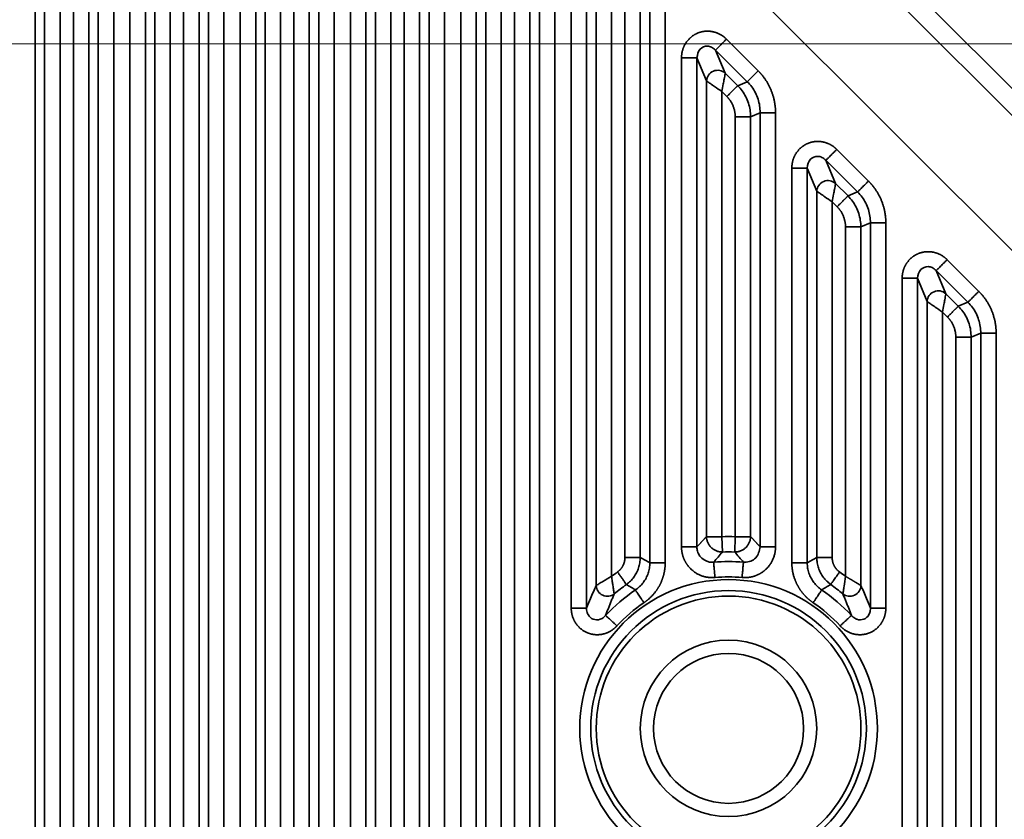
# Model space of a CAD drawing. Header units: millimetres. Extents: x 31 to 1647, y 187 to 975.
# Tile 146 of 151: x 1554 to 1598, y 669 to 705. Entities that reach past the tile are written whole.
import ezdxf

# ---------------------------------------------------------------- set-up
doc = ezdxf.new("R2010")
doc.units = ezdxf.units.MM
doc.layers.add('1', color=7, linetype='Continuous', true_color=0xffffff)
doc.styles.add('kanji2', font='simplex.shx', dxfattribs={"bigfont": 'bigfont.shx'})
doc.dimstyles.get("Standard").update_dxf_attribs({"dimtxt": 0.18, "dimasz": 0.18, "dimexe": 0.18, "dimexo": 0.0625, "dimgap": 0.09, "dimtad": 0, "dimtih": 1, "dimtoh": 1, "dimdec": 4, "dimzin": 0, "dimdsep": 46, "dimtxsty": 'Standard', "dimcen": 0.09, "dimadec": 0, "dimazin": 0, "dimtfac": 1, "dimtdec": 4, "dimtofl": 0, "dimtmove": 0, "dimatfit": 3, "dimfxl": 1, "dimtolj": 1, "dimtzin": 0, "dimarcsym": 0})

# ---------------------------------------------------------------- blocks, each defined once
blk = doc.blocks.new('_U14')
at = {"layer": '1', "color": 146, "lineweight": 13}
for p, q in [((1042.396509, 415.784238), (1042.396509, 818.404317)), ((1619.316509, 415.784238), (1619.316509, 818.404317)), ((1042.396509, 816.404317), (1045.396506, 817.208165)), ((1619.316509, 816.404317), (1616.316506, 817.208165)), ((1042.396509, 816.404317), (1619.316509, 816.404317)), ((1042.396509, 816.404317), (1045.396512, 815.600469)), ((1619.316509, 816.404317), (1616.316512, 815.600469))]:
    blk.add_line(p, q, dxfattribs=at)
at = {"layer": '1', "color": 146, "linetype": 'Continuous', "lineweight": 13, "insert": (1324.478493, 816.170809), "char_height": 3, "attachment_point": 7, "line_spacing_factor": 0.63253, "style": 'kanji2'}
blk.add_mtext('\\W0.9303;576.9', dxfattribs=at)
blk = doc.blocks.new('_Open')
at = {"color": 0, "linetype": 'ByBlock', "lineweight": -2}
for p, q in [((-1, 0.166667), (0, 0)), ((-1, -0.166667), (0, 0)), ((0, 0), (-1, 0))]:
    blk.add_line(p, q, dxfattribs=at)
blk = doc.blocks.new('_U28')
at = {"layer": '1', "color": 146, "lineweight": 13}
for p, q in [((1619.316509, 703.864238), (966.892589, 703.864238)), ((968.892589, 703.864238), (968.088741, 700.864235)), ((968.892589, 703.864238), (968.892589, 415.784238)), ((968.892589, 703.864238), (969.696437, 700.864241)), ((968.892589, 415.784238), (968.088741, 418.784235)), ((968.892589, 415.784238), (969.696437, 418.784241)), ((1619.316509, 415.784238), (966.892589, 415.784238))]:
    blk.add_line(p, q, dxfattribs=at)
at = {"layer": '1', "color": 146, "linetype": 'Continuous', "lineweight": 13, "insert": (969.420097, 553.422222), "char_height": 3, "attachment_point": 7, "rotation": 90, "line_spacing_factor": 0.63253, "style": 'kanji2'}
blk.add_mtext('\\W0.9631;288.1', dxfattribs=at)

msp = doc.modelspace()

# ---------------------------------------------------------------- linework, layer by layer
at = {"layer": '1', "color": 18, "linetype": 'Continuous', "lineweight": 35}
for p, q in [((1635.6621, 657.5302), (1561.9837, 731.2099)), ((1572.5511, 726.765), (1631.2172, 668.0988)), ((1554.4224, 725.5372), (1554.4224, 650.0613)), ((1557.2906, 650.0613), (1557.2906, 725.5372)), ((1557.9868, 725.5372), (1557.9868, 650.0613)), ((1558.7262, 650.0613), (1558.7262, 725.5372)), ((1559.4224, 725.5372), (1559.4224, 650.0613)), ((1562.2906, 650.0613), (1562.2906, 725.5372)), ((1562.9868, 725.5372), (1562.9868, 650.0613)), ((1554.8582, 650.4971), (1554.8582, 725.1014)), ((1555.5544, 725.1014), (1555.5544, 650.4971)), ((1556.1587, 650.4971), (1556.1587, 725.1014)), ((1556.8548, 725.1014), (1556.8548, 650.4971)), ((1559.8582, 650.4971), (1559.8582, 725.1014)), ((1560.5544, 725.1014), (1560.5544, 650.4971)), ((1561.1587, 650.4971), (1561.1587, 725.1014)), ((1561.8548, 725.1014), (1561.8548, 650.4971)), ((1576.0258, 724.515), (1628.9672, 671.5735)), ((1563.7262, 650.0613), (1563.7262, 723.2336)), ((1564.4224, 723.2336), (1564.4224, 650.0613)), ((1564.8582, 650.4971), (1564.8582, 722.1815)), ((1565.5544, 721.7013), (1565.5544, 650.4971)), ((1566.1587, 650.4971), (1566.1587, 720.5614)), ((1566.8548, 720.5614), (1566.8548, 650.4971)), ((1567.2906, 650.0613), (1567.2906, 720.7419)), ((1567.9868, 720.7419), (1567.9868, 650.0613)), ((1568.7262, 650.0613), (1568.7262, 718.2336)), ((1569.4224, 718.2336), (1569.4224, 650.0613)), ((1569.8582, 650.4971), (1569.8582, 717.1815)), ((1570.5544, 716.7013), (1570.5544, 650.4971)), ((1571.1587, 650.4971), (1571.1587, 715.5614)), ((1571.8548, 715.5614), (1571.8548, 650.4971)), ((1572.2906, 650.0613), (1572.2906, 715.7419)), ((1572.9868, 715.7419), (1572.9868, 650.0613)), ((1573.7262, 650.0613), (1573.7262, 713.2336)), ((1574.4224, 713.2336), (1574.4224, 650.0613)), ((1574.8582, 650.4971), (1574.8582, 712.1815)), ((1575.5544, 711.7013), (1575.5544, 650.4971)), ((1576.1587, 650.4971), (1576.1587, 710.5614)), ((1576.8548, 710.5614), (1576.8548, 650.4971)), ((1577.2906, 650.0613), (1577.2906, 710.7419)), ((1577.9868, 710.7419), (1577.9868, 650.0613)), ((1578.7262, 678.2802), (1578.7262, 708.2336)), ((1579.4224, 708.2336), (1579.4224, 678.2802)), ((1579.8582, 679.3027), (1579.8582, 707.1815)), ((1580.5544, 706.7013), (1580.5544, 679.7191)), ((1582.2906, 680.3339), (1582.2906, 705.7419)), ((1582.9868, 705.7419), (1582.9868, 680.3383)), ((1581.1587, 680.5668), (1581.1587, 705.5614)), ((1581.8548, 705.5614), (1581.8548, 680.5668)), ((1585.7635, 704.0775), (1587.2003, 702.6407)), ((1585.2713, 703.5852), (1585.7071, 702.5331)), ((1586.708, 702.1484), (1585.2713, 703.5852)), ((1583.7262, 681.0533), (1583.7262, 703.2336)), ((1584.8582, 702.1815), (1584.4224, 703.2336)), ((1584.4224, 703.2336), (1584.4224, 681.0533)), ((1585.7071, 702.5331), (1586.2723, 701.9679)), ((1584.8582, 681.5168), (1584.8582, 702.1815)), ((1586.2723, 701.9679), (1586.708, 702.1484)), ((1585.78, 701.4756), (1585.5544, 701.7013)), ((1585.5544, 701.7013), (1585.5544, 681.5168)), ((1587.2906, 700.7419), (1586.8548, 700.5614)), ((1587.2906, 681.0533), (1587.2906, 700.7419)), ((1587.9868, 700.7419), (1587.9868, 681.0533)), ((1586.1587, 681.5168), (1586.1587, 700.5614)), ((1586.8548, 700.5614), (1586.8548, 681.5168)), ((1590.7635, 699.0775), (1592.2003, 697.6407)), ((1590.2713, 698.5852), (1590.7071, 697.5331)), ((1591.708, 697.1484), (1590.2713, 698.5852)), ((1588.7262, 680.3383), (1588.7262, 698.2336)), ((1589.8582, 697.1815), (1589.4224, 698.2336)), ((1589.4224, 698.2336), (1589.4224, 680.3383)), ((1589.8582, 680.5625), (1589.8582, 697.1815)), ((1590.7071, 697.5331), (1591.2723, 696.9679)), ((1591.2723, 696.9679), (1591.708, 697.1484)), ((1590.78, 696.4756), (1590.5544, 696.7013)), ((1590.5544, 696.7013), (1590.5544, 680.5668)), ((1591.1587, 679.7191), (1591.1587, 695.5614)), ((1592.2906, 695.7419), (1591.8548, 695.5614)), ((1591.8548, 695.5614), (1591.8548, 679.3027)), ((1592.2906, 678.2802), (1592.2906, 695.7419)), ((1592.9868, 695.7419), (1592.9868, 678.2802)), ((1595.7635, 694.0775), (1597.2003, 692.6407)), ((1595.2713, 693.5852), (1595.7071, 692.5331)), ((1596.708, 692.1484), (1595.2713, 693.5852)), ((1593.7262, 650.0613), (1593.7262, 693.2336)), ((1594.8582, 692.1815), (1594.4224, 693.2336)), ((1594.4224, 693.2336), (1594.4224, 650.0613)), ((1595.7071, 692.5331), (1596.2723, 691.9679)), ((1594.8582, 650.4971), (1594.8582, 692.1815)), ((1596.2723, 691.9679), (1596.708, 692.1484)), ((1595.78, 691.4756), (1595.5544, 691.7013)), ((1595.5544, 691.7013), (1595.5544, 650.4971)), ((1596.1587, 650.4971), (1596.1587, 690.5614)), ((1597.2906, 690.7419), (1596.8548, 690.5614)), ((1596.8548, 690.5614), (1596.8548, 650.4971)), ((1597.2906, 650.0613), (1597.2906, 690.7419)), ((1597.9868, 690.7419), (1597.9868, 650.0613)), ((1585.5544, 681.5168), (1584.8582, 681.5168)), ((1585.5544, 681.5168), (1585.5785, 680.8211)), ((1586.1587, 681.5168), (1586.1345, 680.8211)), ((1586.8548, 681.5168), (1586.1587, 681.5168))]:
    msp.add_line(p, q, dxfattribs=at)
for radius in [6.746, 6.2472, 6, 4, 3.4]:
    msp.add_circle((1585.8565, 672.8242), radius, dxfattribs=at)
for radius, start, end in [(8.6978, 88.0092, 91.9908), (8.0017, 88.00921, 91.9908), (7.5659, 84.87561, 95.1244), (8.6978, 125.35617, 127.56015), (8.6978, 52.43985, 54.64383), (8.0017, 125.32594, 130.33563), (6.8697, 84.87561, 95.12439), (8.0017, 49.66436, 54.64383), (7.5659, 123.94419, 137.4168), (7.5659, 42.5832, 56.08784), (6.8697, 123.94419, 137.4168), (6.8697, 42.5832, 56.05581)]:
    msp.add_arc((1585.8565, 672.8242), radius, start, end, dxfattribs=at)
for centre, major_axis, ratio, start_param, end_param in [((1585.3555, 702.1815), (0.4619, 0.1913), 0.964291, 0.4057201, 2.7358725), ((1590.3555, 697.1815), (0.4619, 0.1913), 0.964291, 0.4057201, 2.7358725), ((1595.3555, 692.1815), (0.4619, 0.1913), 0.964291, 0.4057201, 2.7358725), ((1580.3555, 679.3027), (-0.4538, 0.21), 0.970081, 0.4450942, 2.6964985), ((1591.3576, 679.3027), (-0.4538, -0.21), 0.970081, 0.4450942, 2.6964985)]:
    msp.add_ellipse(centre, major_axis=major_axis, ratio=ratio, start_param=start_param, end_param=end_param, dxfattribs=at)
for points, degree in [([(1583.7262, 703.2336), (1583.7262, 703.4148), (1583.8276, 703.7597), (1584.0222, 704.0578), (1584.2935, 704.2838), (1584.6187, 704.4187), (1584.9703, 704.451), (1585.3188, 704.3781), (1585.635, 704.206), (1585.7635, 704.0775)], 2), ([(1587.2003, 702.6407), (1587.3872, 702.4538), (1587.6811, 702.0143), (1587.8835, 701.5258), (1587.9868, 701.0069), (1587.9868, 700.7419)], 2), ([(1586.1587, 700.5614), (1586.1587, 700.8184), (1585.9621, 701.2935), (1585.78, 701.4756)], 2), ([(1588.7262, 698.2336), (1588.7262, 698.4148), (1588.8276, 698.7597), (1589.0222, 699.0578), (1589.2935, 699.2838), (1589.6187, 699.4187), (1589.9703, 699.451), (1590.3188, 699.3781), (1590.635, 699.206), (1590.7635, 699.0775)], 2), ([(1592.2003, 697.6407), (1592.3872, 697.4538), (1592.6811, 697.0143), (1592.8835, 696.5258), (1592.9868, 696.0069), (1592.9868, 695.7419)], 2), ([(1591.1587, 695.5614), (1591.1587, 695.8184), (1590.9621, 696.2935), (1590.78, 696.4756)], 2), ([(1593.7262, 693.2336), (1593.7262, 693.4148), (1593.8276, 693.7597), (1594.0222, 694.0578), (1594.2935, 694.2838), (1594.6187, 694.4187), (1594.9703, 694.451), (1595.3188, 694.3781), (1595.635, 694.206), (1595.7635, 694.0775)], 2), ([(1597.2003, 692.6407), (1597.3872, 692.4538), (1597.6811, 692.0143), (1597.8835, 691.5258), (1597.9868, 691.0069), (1597.9868, 690.7419)], 2), ([(1596.1587, 690.5614), (1596.1587, 690.8184), (1595.9621, 691.2935), (1595.78, 691.4756)], 2), ([(1584.4224, 681.0533), (1584.6343, 681.285), (1584.8582, 681.5168)], 2), ([(1586.8548, 681.5168), (1587.0787, 681.285), (1587.2906, 681.0533)], 2), ([(1585.5785, 680.8211), (1585.4459, 680.6674), (1585.3133, 680.5136), (1585.1807, 680.3599)], 3), ([(1586.5323, 680.3599), (1586.3997, 680.5136), (1586.2671, 680.6674), (1586.1345, 680.8211)], 3), ([(1580.7984, 677.4727), (1580.6753, 677.3387), (1580.364, 677.1511), (1580.0113, 677.0624), (1579.6484, 677.084), (1579.3097, 677.216), (1579.0279, 677.4459), (1578.8285, 677.7497), (1578.7262, 678.098), (1578.7262, 678.2802)], 2), ([(1592.9868, 678.2802), (1592.9868, 678.0983), (1592.8845, 677.7496), (1592.6849, 677.4456), (1592.403, 677.2159), (1592.0643, 677.0839), (1591.7013, 677.0624), (1591.3489, 677.1512), (1591.038, 677.3385), (1590.9147, 677.4727)], 2)]:
    msp.add_open_spline(points, degree=degree, dxfattribs=at)
for points, degree, knots in [([(1585.7635, 704.0775), (1585.7333, 704.0472), (1585.7031, 704.017), (1585.6436, 703.9575), (1585.6144, 703.9283), (1585.5579, 703.8718), (1585.5307, 703.8446), (1585.4791, 703.7931), (1585.4548, 703.7687), (1585.4099, 703.7238), (1585.3892, 703.7032), (1585.3524, 703.6664), (1585.3362, 703.6502), (1585.3088, 703.6227), (1585.2975, 703.6115), (1585.2804, 703.5943), (1585.2744, 703.5884), (1585.2713, 703.5852)], 3, [0, 0, 0, 0, 0.125, 0.125, 0.25, 0.25, 0.375, 0.375, 0.5, 0.5, 0.625, 0.625, 0.75, 0.75, 0.875, 0.875, 1, 1, 1, 1]), ([(1585.2713, 703.5852), (1585.2128, 703.6352), (1585.107, 703.7258), (1584.8504, 703.7899), (1584.4933, 703.65), (1584.4475, 703.3809), (1584.4224, 703.2336)], 3, [0, 0, 0, 0, 0.194505, 0.3521187, 0.6453377, 1, 1, 1, 1]), ([(1583.7262, 703.2336), (1583.7691, 703.233), (1583.8121, 703.2327), (1583.8965, 703.2322), (1583.938, 703.232), (1584.0183, 703.232), (1584.057, 703.2321), (1584.1303, 703.2324), (1584.1649, 703.2326), (1584.2288, 703.2331), (1584.258, 703.2334), (1584.3103, 703.2339), (1584.3333, 703.2341), (1584.3722, 703.2343), (1584.3882, 703.2344), (1584.4124, 703.2343), (1584.4207, 703.2341), (1584.4251, 703.2337)], 3, [0, 0, 0, 0, 0.125, 0.125, 0.25, 0.25, 0.375, 0.375, 0.5, 0.5, 0.625, 0.625, 0.75, 0.75, 0.875, 0.875, 1, 1, 1, 1]), ([(1585.7071, 702.5331), (1585.7051, 702.5216), (1585.7009, 702.4976), (1585.6834, 702.4014), (1585.6551, 702.2529), (1585.6147, 702.0172), (1585.5767, 701.8184), (1585.5544, 701.7013)], 3, [0, 0, 0, 0, 0.1447834, 0.3009758, 0.4713841, 0.688805, 1, 1, 1, 1]), ([(1587.2003, 702.6407), (1587.1701, 702.6105), (1587.1398, 702.5802), (1587.0803, 702.5208), (1587.0511, 702.4916), (1586.9946, 702.4352), (1586.9674, 702.408), (1586.9158, 702.3565), (1586.8915, 702.3322), (1586.8465, 702.2872), (1586.8259, 702.2666), (1586.7891, 702.2298), (1586.773, 702.2136), (1586.7455, 702.1862), (1586.7343, 702.1749), (1586.7172, 702.1577), (1586.7113, 702.1518), (1586.7082, 702.1486)], 3, [0, 0, 0, 0, 0.125, 0.125, 0.25, 0.25, 0.375, 0.375, 0.5, 0.5, 0.625, 0.625, 0.75, 0.75, 0.875, 0.875, 1, 1, 1, 1]), ([(1585.5544, 701.7013), (1585.4411, 701.7779), (1585.2493, 701.9077), (1585.034, 702.061), (1584.9016, 702.1509), (1584.8722, 702.1716), (1584.8582, 702.1815)], 3, [0, 0, 0, 0, 0.3564167, 0.6034055, 0.8113943, 1, 1, 1, 1]), ([(1587.2906, 700.7419), (1587.286, 700.8462), (1587.2769, 701.0545), (1587.2013, 701.3595), (1587.0816, 701.6485), (1586.9194, 701.9176), (1586.7785, 702.0715), (1586.708, 702.1484)], 3, [0, 0, 0, 0, 0.2000797, 0.4000102, 0.5999008, 0.799861, 1, 1, 1, 1]), ([(1586.2724, 701.968), (1586.2705, 701.9661), (1586.2667, 701.9623), (1586.2562, 701.9518), (1586.2425, 701.9382), (1586.2257, 701.9213), (1586.2059, 701.9016), (1586.1836, 701.8792), (1586.1589, 701.8545), (1586.1322, 701.8278), (1586.1037, 701.7994), (1586.0738, 701.7695), (1586.0428, 701.7384), (1586.0108, 701.7064), (1585.9781, 701.6737), (1585.945, 701.6406), (1585.9117, 701.6073), (1585.8783, 701.574), (1585.8452, 701.5409), (1585.8125, 701.5081), (1585.7907, 701.4864), (1585.78, 701.4756)], 3, [0, 0, 0, 0, 0.0608315, 0.1207521, 0.1797616, 0.2378602, 0.2950476, 0.3513241, 0.4066894, 0.4611436, 0.5146867, 0.5673186, 0.6190394, 0.6698489, 0.7197472, 0.7687343, 0.81681, 0.8639745, 0.9102277, 0.9555695, 1, 1, 1, 1]), ([(1586.2723, 701.9679), (1586.3424, 701.8908), (1586.4828, 701.7367), (1586.6445, 701.4674), (1586.7642, 701.1785), (1586.8402, 700.8737), (1586.8499, 700.6655), (1586.8548, 700.5614)], 3, [0, 0, 0, 0, 0.2000556, 0.4000581, 0.6000327, 0.8000049, 1, 1, 1, 1]), ([(1587.2909, 700.7419), (1587.2953, 700.7419), (1587.3037, 700.7418), (1587.328, 700.7418), (1587.3438, 700.7418), (1587.3826, 700.7417), (1587.4055, 700.7417), (1587.4576, 700.7417), (1587.4867, 700.7417), (1587.5503, 700.7417), (1587.5847, 700.7418), (1587.6576, 700.7418), (1587.6961, 700.7418), (1587.7759, 700.7418), (1587.8172, 700.7419), (1587.9013, 700.7419), (1587.944, 700.7419), (1587.9868, 700.7419)], 3, [0, 0, 0, 0, 0.125, 0.125, 0.25, 0.25, 0.375, 0.375, 0.5, 0.5, 0.625, 0.625, 0.75, 0.75, 0.875, 0.875, 1, 1, 1, 1]), ([(1586.8548, 700.5614), (1586.8504, 700.5614), (1586.842, 700.5614), (1586.8177, 700.5614), (1586.8018, 700.5614), (1586.763, 700.5614), (1586.74, 700.5614), (1586.688, 700.5614), (1586.6588, 700.5614), (1586.5953, 700.5614), (1586.5609, 700.5614), (1586.488, 700.5614), (1586.4494, 700.5614), (1586.3696, 700.5614), (1586.3283, 700.5614), (1586.2442, 700.5614), (1586.2014, 700.5614), (1586.1587, 700.5614)], 3, [0, 0, 0, 0, 0.125, 0.125, 0.25, 0.25, 0.375, 0.375, 0.5, 0.5, 0.625, 0.625, 0.75, 0.75, 0.875, 0.875, 1, 1, 1, 1]), ([(1590.7635, 699.0775), (1590.7333, 699.0472), (1590.7031, 699.017), (1590.6436, 698.9575), (1590.6144, 698.9283), (1590.5579, 698.8718), (1590.5307, 698.8446), (1590.4791, 698.7931), (1590.4548, 698.7687), (1590.4099, 698.7238), (1590.3892, 698.7032), (1590.3524, 698.6664), (1590.3362, 698.6502), (1590.3088, 698.6227), (1590.2975, 698.6115), (1590.2804, 698.5943), (1590.2744, 698.5884), (1590.2713, 698.5852)], 3, [0, 0, 0, 0, 0.125, 0.125, 0.25, 0.25, 0.375, 0.375, 0.5, 0.5, 0.625, 0.625, 0.75, 0.75, 0.875, 0.875, 1, 1, 1, 1]), ([(1590.2713, 698.5852), (1590.2128, 698.6352), (1590.107, 698.7258), (1589.8504, 698.7899), (1589.4933, 698.65), (1589.4475, 698.3809), (1589.4224, 698.2336)], 3, [0, 0, 0, 0, 0.194505, 0.3521187, 0.6453377, 1, 1, 1, 1]), ([(1588.7262, 698.2336), (1588.7691, 698.233), (1588.8121, 698.2327), (1588.8965, 698.2322), (1588.938, 698.232), (1589.0183, 698.232), (1589.057, 698.2321), (1589.1303, 698.2324), (1589.1649, 698.2326), (1589.2288, 698.2331), (1589.258, 698.2334), (1589.3103, 698.2339), (1589.3333, 698.2341), (1589.3722, 698.2343), (1589.3882, 698.2344), (1589.4124, 698.2343), (1589.4207, 698.2341), (1589.4251, 698.2337)], 3, [0, 0, 0, 0, 0.125, 0.125, 0.25, 0.25, 0.375, 0.375, 0.5, 0.5, 0.625, 0.625, 0.75, 0.75, 0.875, 0.875, 1, 1, 1, 1]), ([(1592.2003, 697.6407), (1592.1701, 697.6105), (1592.1398, 697.5802), (1592.0803, 697.5208), (1592.0511, 697.4916), (1591.9946, 697.4352), (1591.9674, 697.408), (1591.9158, 697.3565), (1591.8915, 697.3322), (1591.8465, 697.2872), (1591.8259, 697.2666), (1591.7891, 697.2298), (1591.773, 697.2136), (1591.7455, 697.1862), (1591.7343, 697.1749), (1591.7172, 697.1577), (1591.7113, 697.1518), (1591.7082, 697.1486)], 3, [0, 0, 0, 0, 0.125, 0.125, 0.25, 0.25, 0.375, 0.375, 0.5, 0.5, 0.625, 0.625, 0.75, 0.75, 0.875, 0.875, 1, 1, 1, 1]), ([(1590.5544, 696.7013), (1590.4411, 696.7779), (1590.2493, 696.9077), (1590.034, 697.061), (1589.9016, 697.1509), (1589.8722, 697.1716), (1589.8582, 697.1815)], 3, [0, 0, 0, 0, 0.3564167, 0.6034055, 0.8113943, 1, 1, 1, 1]), ([(1590.7071, 697.5331), (1590.7051, 697.5216), (1590.7009, 697.4976), (1590.6834, 697.4014), (1590.6551, 697.2529), (1590.6147, 697.0172), (1590.5767, 696.8184), (1590.5544, 696.7013)], 3, [0, 0, 0, 0, 0.1447834, 0.3009758, 0.4713841, 0.688805, 1, 1, 1, 1]), ([(1592.2906, 695.7419), (1592.286, 695.8462), (1592.2769, 696.0545), (1592.2013, 696.3595), (1592.0816, 696.6485), (1591.9194, 696.9176), (1591.7785, 697.0715), (1591.708, 697.1484)], 3, [0, 0, 0, 0, 0.2000797, 0.4000102, 0.5999008, 0.799861, 1, 1, 1, 1]), ([(1591.2724, 696.968), (1591.2705, 696.9661), (1591.2667, 696.9623), (1591.2562, 696.9518), (1591.2425, 696.9382), (1591.2257, 696.9213), (1591.2059, 696.9016), (1591.1836, 696.8792), (1591.1589, 696.8545), (1591.1322, 696.8278), (1591.1037, 696.7994), (1591.0738, 696.7695), (1591.0428, 696.7384), (1591.0108, 696.7064), (1590.9781, 696.6737), (1590.945, 696.6406), (1590.9117, 696.6073), (1590.8783, 696.574), (1590.8452, 696.5409), (1590.8125, 696.5081), (1590.7907, 696.4864), (1590.78, 696.4756)], 3, [0, 0, 0, 0, 0.0608315, 0.1207521, 0.1797616, 0.2378602, 0.2950476, 0.3513241, 0.4066894, 0.4611436, 0.5146867, 0.5673186, 0.6190394, 0.6698489, 0.7197472, 0.7687343, 0.81681, 0.8639745, 0.9102277, 0.9555695, 1, 1, 1, 1]), ([(1591.2723, 696.9679), (1591.3424, 696.8908), (1591.4828, 696.7367), (1591.6445, 696.4674), (1591.7642, 696.1785), (1591.8402, 695.8737), (1591.8499, 695.6655), (1591.8548, 695.5614)], 3, [0, 0, 0, 0, 0.2000556, 0.4000581, 0.6000327, 0.8000049, 1, 1, 1, 1]), ([(1591.8548, 695.5614), (1591.8504, 695.5614), (1591.842, 695.5614), (1591.8177, 695.5614), (1591.8018, 695.5614), (1591.763, 695.5614), (1591.74, 695.5614), (1591.688, 695.5614), (1591.6588, 695.5614), (1591.5953, 695.5614), (1591.5609, 695.5614), (1591.488, 695.5614), (1591.4494, 695.5614), (1591.3696, 695.5614), (1591.3283, 695.5614), (1591.2442, 695.5614), (1591.2014, 695.5614), (1591.1587, 695.5614)], 3, [0, 0, 0, 0, 0.125, 0.125, 0.25, 0.25, 0.375, 0.375, 0.5, 0.5, 0.625, 0.625, 0.75, 0.75, 0.875, 0.875, 1, 1, 1, 1]), ([(1592.2909, 695.7419), (1592.2953, 695.7419), (1592.3037, 695.7418), (1592.328, 695.7418), (1592.3438, 695.7418), (1592.3826, 695.7417), (1592.4055, 695.7417), (1592.4576, 695.7417), (1592.4867, 695.7417), (1592.5503, 695.7417), (1592.5847, 695.7418), (1592.6576, 695.7418), (1592.6961, 695.7418), (1592.7759, 695.7418), (1592.8172, 695.7419), (1592.9013, 695.7419), (1592.944, 695.7419), (1592.9868, 695.7419)], 3, [0, 0, 0, 0, 0.125, 0.125, 0.25, 0.25, 0.375, 0.375, 0.5, 0.5, 0.625, 0.625, 0.75, 0.75, 0.875, 0.875, 1, 1, 1, 1]), ([(1595.2692, 693.5834), (1595.2721, 693.5867), (1595.2778, 693.5927), (1595.2949, 693.61), (1595.3062, 693.6212), (1595.3339, 693.6485), (1595.3503, 693.6646), (1595.3876, 693.7013), (1595.4085, 693.7218), (1595.454, 693.7666), (1595.4786, 693.7909), (1595.5307, 693.8425), (1595.5581, 693.8698), (1595.6148, 693.9266), (1595.6441, 693.956), (1595.7035, 694.0161), (1595.7336, 694.0467), (1595.7635, 694.0775)], 3, [0, 0, 0, 0, 0.125, 0.125, 0.25, 0.25, 0.375, 0.375, 0.5, 0.5, 0.625, 0.625, 0.75, 0.75, 0.875, 0.875, 1, 1, 1, 1]), ([(1595.2713, 693.5852), (1595.2128, 693.6352), (1595.107, 693.7258), (1594.8504, 693.7899), (1594.4933, 693.65), (1594.4475, 693.3809), (1594.4224, 693.2336)], 3, [0, 0, 0, 0, 0.194505, 0.3521187, 0.6453377, 1, 1, 1, 1]), ([(1594.4224, 693.2336), (1594.4179, 693.2336), (1594.4095, 693.2336), (1594.3853, 693.2336), (1594.3693, 693.2336), (1594.3305, 693.2336), (1594.3076, 693.2336), (1594.2555, 693.2336), (1594.2264, 693.2336), (1594.1628, 693.2336), (1594.1284, 693.2336), (1594.0555, 693.2336), (1594.017, 693.2336), (1593.9372, 693.2336), (1593.8958, 693.2336), (1593.8117, 693.2336), (1593.769, 693.2336), (1593.7262, 693.2336)], 3, [0, 0, 0, 0, 0.125, 0.125, 0.25, 0.25, 0.375, 0.375, 0.5, 0.5, 0.625, 0.625, 0.75, 0.75, 0.875, 0.875, 1, 1, 1, 1]), ([(1595.7071, 692.5331), (1595.7051, 692.5216), (1595.7009, 692.4976), (1595.6834, 692.4014), (1595.6551, 692.2529), (1595.6147, 692.0172), (1595.5767, 691.8184), (1595.5544, 691.7013)], 3, [0, 0, 0, 0, 0.1447834, 0.3009758, 0.4713841, 0.688805, 1, 1, 1, 1]), ([(1596.708, 692.1484), (1596.7112, 692.1516), (1596.7171, 692.1575), (1596.7343, 692.1747), (1596.7456, 692.1859), (1596.773, 692.2134), (1596.7892, 692.2296), (1596.826, 692.2664), (1596.8466, 692.287), (1596.8916, 692.3319), (1596.9159, 692.3563), (1596.9675, 692.4078), (1596.9947, 692.4351), (1597.0512, 692.4915), (1597.0804, 692.5207), (1597.1398, 692.5802), (1597.1701, 692.6104), (1597.2003, 692.6407)], 3, [0, 0, 0, 0, 0.125, 0.125, 0.25, 0.25, 0.375, 0.375, 0.5, 0.5, 0.625, 0.625, 0.75, 0.75, 0.875, 0.875, 1, 1, 1, 1]), ([(1595.5544, 691.7013), (1595.4411, 691.7779), (1595.2493, 691.9077), (1595.034, 692.061), (1594.9016, 692.1509), (1594.8722, 692.1716), (1594.8582, 692.1815)], 3, [0, 0, 0, 0, 0.3564167, 0.6034055, 0.8113943, 1, 1, 1, 1]), ([(1596.2724, 691.968), (1596.2705, 691.9661), (1596.2667, 691.9623), (1596.2562, 691.9518), (1596.2425, 691.9382), (1596.2257, 691.9213), (1596.2059, 691.9016), (1596.1836, 691.8792), (1596.1589, 691.8545), (1596.1322, 691.8278), (1596.1037, 691.7994), (1596.0738, 691.7695), (1596.0428, 691.7384), (1596.0108, 691.7064), (1595.9781, 691.6737), (1595.945, 691.6406), (1595.9117, 691.6073), (1595.8783, 691.574), (1595.8452, 691.5409), (1595.8125, 691.5081), (1595.7907, 691.4864), (1595.78, 691.4756)], 3, [0, 0, 0, 0, 0.0608315, 0.1207521, 0.1797616, 0.2378602, 0.2950476, 0.3513241, 0.4066894, 0.4611436, 0.5146867, 0.5673186, 0.6190394, 0.6698489, 0.7197472, 0.7687343, 0.81681, 0.8639745, 0.9102277, 0.9555695, 1, 1, 1, 1]), ([(1596.2723, 691.9679), (1596.3424, 691.8908), (1596.4828, 691.7367), (1596.6445, 691.4674), (1596.7642, 691.1785), (1596.8402, 690.8737), (1596.8499, 690.6655), (1596.8548, 690.5614)], 3, [0, 0, 0, 0, 0.2000556, 0.4000581, 0.6000327, 0.8000049, 1, 1, 1, 1]), ([(1597.2906, 690.7419), (1597.286, 690.8462), (1597.2769, 691.0545), (1597.2013, 691.3595), (1597.0816, 691.6485), (1596.9194, 691.9176), (1596.7785, 692.0715), (1596.708, 692.1484)], 3, [0, 0, 0, 0, 0.2000797, 0.4000102, 0.5999008, 0.799861, 1, 1, 1, 1]), ([(1596.8548, 690.5614), (1596.8504, 690.5614), (1596.842, 690.5614), (1596.8177, 690.5614), (1596.8018, 690.5614), (1596.763, 690.5614), (1596.74, 690.5614), (1596.688, 690.5614), (1596.6588, 690.5614), (1596.5953, 690.5614), (1596.5609, 690.5614), (1596.488, 690.5614), (1596.4494, 690.5614), (1596.3696, 690.5614), (1596.3283, 690.5614), (1596.2442, 690.5614), (1596.2014, 690.5614), (1596.1587, 690.5614)], 3, [0, 0, 0, 0, 0.125, 0.125, 0.25, 0.25, 0.375, 0.375, 0.5, 0.5, 0.625, 0.625, 0.75, 0.75, 0.875, 0.875, 1, 1, 1, 1]), ([(1597.9868, 690.7419), (1597.944, 690.7419), (1597.9013, 690.7419), (1597.8172, 690.7419), (1597.7759, 690.7419), (1597.696, 690.7419), (1597.6575, 690.7419), (1597.5846, 690.7419), (1597.5502, 690.7419), (1597.4866, 690.7419), (1597.4575, 690.7419), (1597.4054, 690.7419), (1597.3825, 690.7419), (1597.3437, 690.7419), (1597.3278, 690.7419), (1597.3035, 690.7419), (1597.2951, 690.7419), (1597.2906, 690.7419)], 3, [0, 0, 0, 0, 0.125, 0.125, 0.25, 0.25, 0.375, 0.375, 0.5, 0.5, 0.625, 0.625, 0.75, 0.75, 0.875, 0.875, 1, 1, 1, 1]), ([(1585.5785, 680.8232), (1585.5323, 680.8221), (1585.4861, 680.8256), (1585.395, 680.8418), (1585.3502, 680.8543), (1585.2639, 680.8881), (1585.2224, 680.9093), (1585.1443, 680.9593), (1585.1077, 680.9882), (1585.0408, 681.0526), (1585.0106, 681.0881), (1584.9576, 681.1643), (1584.9349, 681.2049), (1584.8979, 681.2899), (1584.8836, 681.3342), (1584.8641, 681.4246), (1584.8588, 681.4707), (1584.8582, 681.5168)], 3, [0, 0, 0, 0, 0.125, 0.125, 0.25, 0.25, 0.375, 0.375, 0.5, 0.5, 0.625, 0.625, 0.75, 0.75, 0.875, 0.875, 1, 1, 1, 1]), ([(1586.8549, 681.5168), (1586.8542, 681.4707), (1586.8489, 681.4246), (1586.8294, 681.3342), (1586.8151, 681.2899), (1586.7781, 681.2049), (1586.7554, 681.1643), (1586.7024, 681.0881), (1586.6722, 681.0526), (1586.6053, 680.9882), (1586.5687, 680.9593), (1586.4906, 680.9093), (1586.4491, 680.8881), (1586.3628, 680.8543), (1586.318, 680.8418), (1586.227, 680.8256), (1586.1807, 680.8221), (1586.1346, 680.8232)], 3, [0, 0, 0, 0, 0.125, 0.125, 0.25, 0.25, 0.375, 0.375, 0.5, 0.5, 0.625, 0.625, 0.75, 0.75, 0.875, 0.875, 1, 1, 1, 1]), ([(1583.7262, 681.0533), (1583.769, 681.0533), (1583.8117, 681.0533), (1583.8958, 681.0533), (1583.9372, 681.0533), (1584.017, 681.0533), (1584.0555, 681.0533), (1584.1284, 681.0533), (1584.1628, 681.0533), (1584.2264, 681.0533), (1584.2555, 681.0533), (1584.3076, 681.0533), (1584.3305, 681.0533), (1584.3693, 681.0533), (1584.3853, 681.0533), (1584.4095, 681.0533), (1584.4179, 681.0533), (1584.4224, 681.0533)], 3, [0, 0, 0, 0, 0.125, 0.125, 0.25, 0.25, 0.375, 0.375, 0.5, 0.5, 0.625, 0.625, 0.75, 0.75, 0.875, 0.875, 1, 1, 1, 1]), ([(1585.2429, 679.6665), (1584.95, 679.6402), (1584.3942, 679.8269), (1583.9622, 680.2217), (1583.8436, 680.4916), (1583.7262, 680.7587), (1583.7262, 681.0533)], 2, [0, 0, 0, 0.25, 0.5, 0.75, 0.75, 1, 1, 1]), ([(1584.4224, 681.0533), (1584.4273, 680.9856), (1584.4369, 680.8538), (1584.5196, 680.6749), (1584.707, 680.4466), (1584.9718, 680.3463), (1585.1596, 680.3601), (1585.1806, 680.3616)], 3, [0, 0, 0, 0, 0.1767887, 0.3447821, 0.5049141, 0.9445841, 1, 1, 1, 1]), ([(1587.9868, 681.0533), (1587.9868, 680.7591), (1587.7513, 680.2223), (1587.3195, 679.8272), (1587.04, 679.7332), (1586.7635, 679.6402), (1586.4701, 679.6665)], 2, [0, 0, 0, 0.25, 0.5, 0.75, 0.75, 1, 1, 1]), ([(1586.5324, 680.3616), (1586.5534, 680.3601), (1586.7495, 680.3456), (1587.1677, 680.5036), (1587.2495, 680.8693), (1587.2906, 681.0533)], 3, [0, 0, 0, 0, 0.0562149, 0.5253443, 1, 1, 1, 1]), ([(1587.2906, 681.0533), (1587.2951, 681.0533), (1587.3035, 681.0533), (1587.3278, 681.0533), (1587.3437, 681.0533), (1587.3825, 681.0533), (1587.4054, 681.0533), (1587.4575, 681.0533), (1587.4866, 681.0533), (1587.5502, 681.0533), (1587.5846, 681.0533), (1587.6575, 681.0533), (1587.696, 681.0533), (1587.7759, 681.0533), (1587.8172, 681.0533), (1587.9013, 681.0533), (1587.944, 681.0533), (1587.9868, 681.0533)], 3, [0, 0, 0, 0, 0.125, 0.125, 0.25, 0.25, 0.375, 0.375, 0.5, 0.5, 0.625, 0.625, 0.75, 0.75, 0.875, 0.875, 1, 1, 1, 1]), ([(1580.8234, 679.9179), (1580.9802, 680.0292), (1581.0697, 680.2013), (1581.113, 680.2845), (1581.1361, 680.3786), (1581.1587, 680.4704), (1581.1587, 680.5668)], 2, [0, 0, 0, 0.5, 0.5, 0.75, 0.75, 1, 1, 1]), ([(1581.8551, 680.5668), (1581.8518, 680.5668), (1581.8452, 680.5668), (1581.8262, 680.5668), (1581.8015, 680.5668), (1581.7712, 680.5668), (1581.7363, 680.5668), (1581.6976, 680.5668), (1581.6559, 680.5668), (1581.6117, 680.5668), (1581.5658, 680.5668), (1581.5189, 680.5668), (1581.4714, 680.5668), (1581.4239, 680.5668), (1581.3768, 680.5668), (1581.3305, 680.5668), (1581.2854, 680.5668), (1581.2416, 680.5668), (1581.1996, 680.5668), (1581.1721, 680.5668), (1581.1587, 680.5668)], 3, [0, 0, 0, 0, 0.0718932, 0.141865, 0.2099152, 0.2760437, 0.3402504, 0.4025351, 0.4628978, 0.5213383, 0.5778565, 0.6324524, 0.6851257, 0.7358764, 0.7847043, 0.8316095, 0.8765917, 0.9196509, 0.9607871, 1, 1, 1, 1]), ([(1581.8548, 680.5668), (1581.851, 680.488), (1581.8433, 680.3304), (1581.7849, 680.1), (1581.6938, 679.8813), (1581.5685, 679.6803), (1581.415, 679.4993), (1581.2913, 679.4018), (1581.2295, 679.353)], 3, [0, 0, 0, 0, 0.1668709, 0.3336395, 0.5003213, 0.6669316, 0.833486, 1, 1, 1, 1]), ([(1581.6316, 679.1011), (1581.6968, 679.1493), (1581.827, 679.2456), (1581.9892, 679.4278), (1582.1216, 679.6318), (1582.2176, 679.8551), (1582.279, 680.0911), (1582.2868, 680.2529), (1582.2906, 680.3339)], 3, [0, 0, 0, 0, 0.1668834, 0.3335176, 0.5000244, 0.6665258, 0.8331437, 1, 1, 1, 1]), ([(1581.8548, 680.5668), (1581.9292, 680.5284), (1582.0036, 680.4897), (1582.1488, 680.4135), (1582.2197, 680.3761), (1582.2906, 680.3383), (1582.2907, 680.3383), (1582.2907, 680.3383)], 3, [0, 0, 0, 0, 0.5119048, 0.5119048, 0.9999141, 0.9999141, 1, 1, 1, 1]), ([(1582.9868, 680.3383), (1582.9868, 680.07), (1582.9216, 679.8077), (1582.8572, 679.5489), (1582.7299, 679.3096), (1582.6035, 679.0722), (1582.2427, 678.6728), (1582.0206, 678.5232)], 2, [0, 0, 0, 0.25, 0.25, 0.5, 0.5, 0.75, 1, 1, 1]), ([(1582.2906, 680.3383), (1582.2951, 680.3383), (1582.3035, 680.3383), (1582.3278, 680.3383), (1582.3437, 680.3383), (1582.3825, 680.3383), (1582.4055, 680.3383), (1582.4575, 680.3383), (1582.4867, 680.3383), (1582.5502, 680.3383), (1582.5846, 680.3383), (1582.6575, 680.3383), (1582.696, 680.3383), (1582.7759, 680.3383), (1582.8172, 680.3383), (1582.9013, 680.3383), (1582.944, 680.3383), (1582.9868, 680.3383)], 3, [0, 0, 0, 0, 0.125, 0.125, 0.25, 0.25, 0.375, 0.375, 0.5, 0.5, 0.625, 0.625, 0.75, 0.75, 0.875, 0.875, 1, 1, 1, 1]), ([(1585.1807, 680.3599), (1585.1811, 680.3554), (1585.1819, 680.3471), (1585.1841, 680.3229), (1585.1855, 680.307), (1585.1889, 680.2684), (1585.191, 680.2456), (1585.1956, 680.1937), (1585.1982, 680.1647), (1585.2039, 680.1014), (1585.207, 680.0671), (1585.2135, 679.9945), (1585.2169, 679.9561), (1585.2241, 679.8766), (1585.2278, 679.8354), (1585.2353, 679.7517), (1585.2391, 679.7091), (1585.2429, 679.6665)], 3, [0, 0, 0, 0, 0.125, 0.125, 0.25, 0.25, 0.375, 0.375, 0.5, 0.5, 0.625, 0.625, 0.75, 0.75, 0.875, 0.875, 1, 1, 1, 1]), ([(1586.5322, 680.3585), (1586.5316, 680.3542), (1586.5307, 680.346), (1586.5284, 680.3221), (1586.5269, 680.3064), (1586.5234, 680.2679), (1586.5214, 680.2452), (1586.5168, 680.1935), (1586.5142, 680.1645), (1586.5086, 680.1012), (1586.5056, 680.067), (1586.4992, 679.9944), (1586.4958, 679.956), (1586.4888, 679.8765), (1586.4851, 679.8354), (1586.4777, 679.7516), (1586.4739, 679.7091), (1586.4701, 679.6665)], 3, [0, 0, 0, 0, 0.125, 0.125, 0.25, 0.25, 0.375, 0.375, 0.5, 0.5, 0.625, 0.625, 0.75, 0.75, 0.875, 0.875, 1, 1, 1, 1]), ([(1588.7262, 680.3383), (1588.769, 680.3383), (1588.8117, 680.3383), (1588.8958, 680.3383), (1588.9372, 680.3383), (1589.017, 680.3383), (1589.0555, 680.3383), (1589.1284, 680.3383), (1589.1628, 680.3383), (1589.2264, 680.3383), (1589.2555, 680.3383), (1589.3076, 680.3383), (1589.3305, 680.3383), (1589.3693, 680.3383), (1589.3853, 680.3383), (1589.4095, 680.3383), (1589.4179, 680.3383), (1589.4224, 680.3383)], 3, [0, 0, 0, 0, 0.125, 0.125, 0.25, 0.25, 0.375, 0.375, 0.5, 0.5, 0.625, 0.625, 0.75, 0.75, 0.875, 0.875, 1, 1, 1, 1]), ([(1589.6925, 678.5232), (1589.4699, 678.673), (1589.2887, 678.8736), (1589.11, 679.0715), (1588.9825, 679.3108), (1588.8561, 679.5482), (1588.7262, 680.0705), (1588.7262, 680.3383)], 2, [0, 0, 0, 0.25, 0.25, 0.5, 0.5, 0.75, 1, 1, 1]), ([(1589.4224, 680.3383), (1589.4933, 680.3761), (1589.5642, 680.4135), (1589.7094, 680.4897), (1589.7838, 680.5284), (1589.8582, 680.5668)], 3, [0, 0, 0, 0, 0.4880656, 0.4880656, 1, 1, 1, 1]), ([(1589.4224, 680.3383), (1589.426, 680.2574), (1589.4332, 680.0957), (1589.4939, 679.8595), (1589.5893, 679.6359), (1589.721, 679.4315), (1589.8827, 679.2486), (1590.0128, 679.1519), (1590.0779, 679.1035)], 3, [0, 0, 0, 0, 0.1667287, 0.3332699, 0.4997457, 0.666278, 0.8329889, 1, 1, 1, 1]), ([(1590.5544, 680.5668), (1590.5321, 680.5668), (1590.4857, 680.5668), (1590.4142, 680.5668), (1590.3392, 680.5668), (1590.2618, 680.5668), (1590.184, 680.5668), (1590.1079, 680.5668), (1590.036, 680.5668), (1589.9713, 680.5668), (1589.9174, 680.5668), (1589.8761, 680.5668), (1589.8641, 680.5668), (1589.858, 680.5668)], 3, [0, 0, 0, 0, 0.0651878, 0.1355233, 0.2110056, 0.2916334, 0.3774057, 0.4683213, 0.5643788, 0.6655769, 0.7719141, 0.883389, 1, 1, 1, 1]), ([(1590.487, 679.3505), (1590.4251, 679.3991), (1590.3012, 679.4962), (1590.1472, 679.6767), (1590.0213, 679.8772), (1589.9295, 680.0957), (1589.8704, 680.326), (1589.8623, 680.4837), (1589.8582, 680.5625)], 3, [0, 0, 0, 0, 0.1663891, 0.3328686, 0.499454, 0.6661608, 0.8330043, 1, 1, 1, 1]), ([(1590.5544, 680.5668), (1590.5544, 680.3746), (1590.6429, 680.202), (1590.6858, 680.1185), (1590.7491, 680.0453), (1590.8109, 679.9738), (1590.8896, 679.9179)], 2, [0, 0, 0, 0.5, 0.5, 0.75, 0.75, 1, 1, 1]), ([(1580.8234, 679.9179), (1580.8363, 679.8998), (1580.8632, 679.862), (1580.9045, 679.8037), (1580.948, 679.7424), (1580.9927, 679.6794), (1581.0377, 679.6159), (1581.0818, 679.5538), (1581.1234, 679.4952), (1581.1608, 679.4424), (1581.192, 679.3985), (1581.2159, 679.3648), (1581.2229, 679.355), (1581.2264, 679.35)], 3, [0, 0, 0, 0, 0.0651878, 0.1355233, 0.2110055, 0.2916334, 0.3774057, 0.4683212, 0.5643787, 0.6655768, 0.7719141, 0.883389, 1, 1, 1, 1]), ([(1590.8896, 679.9179), (1590.8648, 679.8831), (1590.8401, 679.8482), (1590.7914, 679.7796), (1590.7675, 679.7459), (1590.7213, 679.6808), (1590.699, 679.6494), (1590.6568, 679.5899), (1590.6369, 679.5619), (1590.6002, 679.51), (1590.5833, 679.4863), (1590.5532, 679.4438), (1590.5399, 679.4251), (1590.5174, 679.3934), (1590.5082, 679.3805), (1590.4942, 679.3607), (1590.4893, 679.3538), (1590.4867, 679.3502)], 3, [0, 0, 0, 0, 0.125, 0.125, 0.25, 0.25, 0.375, 0.375, 0.5, 0.5, 0.625, 0.625, 0.75, 0.75, 0.875, 0.875, 1, 1, 1, 1]), ([(1579.4224, 678.2802), (1579.4818, 678.4327), (1579.5414, 678.5792), (1579.6865, 678.9239), (1579.7723, 679.117), (1579.8582, 679.3027)], 3, [0, 0, 0, 0, 0.4112016, 0.4112016, 1, 1, 1, 1]), ([(1580.5544, 679.7191), (1580.4196, 679.6409), (1580.288, 679.5633), (1580.1008, 679.4509), (1580.0394, 679.4137), (1579.9565, 679.3631), (1579.9299, 679.3468), (1579.885, 679.3192), (1579.8661, 679.3075), (1579.8582, 679.3027)], 3, [0, 0, 0, 0, 0.5, 0.5, 0.75, 0.75, 0.875, 0.875, 1, 1, 1, 1]), ([(1580.5544, 679.7191), (1580.5656, 679.6391), (1580.5855, 679.4977), (1580.6116, 679.3251), (1580.6365, 679.154), (1580.6664, 678.9902), (1580.6738, 678.9448), (1580.6773, 678.9236)], 3, [0, 0, 0, 0, 0.2182161, 0.3851529, 0.5015292, 0.7669408, 1, 1, 1, 1]), ([(1581.6318, 679.1008), (1581.5651, 679.1424), (1581.4303, 679.2265), (1581.2948, 679.3086), (1581.2263, 679.3502)], 3, [0, 0, 0, 0, 0.4946328, 1, 1, 1, 1]), ([(1590.4867, 679.3502), (1590.4182, 679.3086), (1590.2827, 679.2265), (1590.1478, 679.1423), (1590.0812, 679.1007)], 3, [0, 0, 0, 0, 0.5053764, 1, 1, 1, 1]), ([(1591.1587, 679.7191), (1591.1385, 679.5647), (1591.1167, 679.4141), (1591.083, 679.2002), (1591.0715, 679.1301), (1591.0554, 679.0356), (1591.0502, 679.0053), (1591.0412, 678.9541), (1591.0373, 678.9326), (1591.0357, 678.9236)], 3, [0, 0, 0, 0, 0.5, 0.5, 0.75, 0.75, 0.875, 0.875, 1, 1, 1, 1]), ([(1591.8548, 679.3027), (1591.9407, 679.117), (1592.0265, 678.9239), (1592.1716, 678.5792), (1592.2312, 678.4327), (1592.2906, 678.2802)], 3, [0, 0, 0, 0, 0.5887984, 0.5887984, 1, 1, 1, 1]), ([(1580.6773, 678.9236), (1580.6539, 678.8694), (1580.6077, 678.7623), (1580.5396, 678.5987), (1580.4734, 678.4355), (1580.4091, 678.2722), (1580.3467, 678.1094), (1580.3059, 677.9985), (1580.2858, 677.9438)], 3, [0, 0, 0, 0, 0.1776282, 0.350863, 0.5197107, 0.6841779, 0.8442716, 1, 1, 1, 1]), ([(1581.6321, 679.1004), (1581.6345, 679.0967), (1581.6391, 679.0897), (1581.6525, 679.0696), (1581.6614, 679.0564), (1581.683, 679.0242), (1581.6958, 679.0052), (1581.7248, 678.962), (1581.7411, 678.9379), (1581.7766, 678.8852), (1581.7958, 678.8567), (1581.8366, 678.7962), (1581.8581, 678.7643), (1581.9027, 678.6981), (1581.9258, 678.6639), (1581.9728, 678.5941), (1581.9967, 678.5587), (1582.0206, 678.5232)], 3, [0, 0, 0, 0, 0.125, 0.125, 0.25, 0.25, 0.375, 0.375, 0.5, 0.5, 0.625, 0.625, 0.75, 0.75, 0.875, 0.875, 1, 1, 1, 1]), ([(1590.0812, 679.1007), (1590.0787, 679.097), (1590.074, 679.0901), (1590.0604, 679.0699), (1590.0515, 679.0567), (1590.0299, 679.0245), (1590.0171, 679.0055), (1589.988, 678.9623), (1589.9717, 678.9381), (1589.9362, 678.8854), (1589.917, 678.8569), (1589.8763, 678.7964), (1589.8548, 678.7644), (1589.8102, 678.6982), (1589.7872, 678.6639), (1589.7402, 678.5942), (1589.7163, 678.5587), (1589.6925, 678.5232)], 3, [0, 0, 0, 0, 0.125, 0.125, 0.25, 0.25, 0.375, 0.375, 0.5, 0.5, 0.625, 0.625, 0.75, 0.75, 0.875, 0.875, 1, 1, 1, 1]), ([(1591.4272, 677.9438), (1591.4071, 677.9985), (1591.3663, 678.1094), (1591.3039, 678.2722), (1591.2397, 678.4355), (1591.1734, 678.5987), (1591.1053, 678.7623), (1591.0591, 678.8694), (1591.0357, 678.9236)], 3, [0, 0, 0, 0, 0.1557284, 0.3158221, 0.4802893, 0.649137, 0.8223718, 1, 1, 1, 1]), ([(1578.7262, 678.2802), (1578.769, 678.2802), (1578.8117, 678.2802), (1578.8958, 678.2802), (1578.9372, 678.2802), (1579.017, 678.2802), (1579.0555, 678.2802), (1579.1284, 678.2802), (1579.1628, 678.2802), (1579.2264, 678.2802), (1579.2555, 678.2802), (1579.3076, 678.2802), (1579.3305, 678.2802), (1579.3693, 678.2802), (1579.3853, 678.2802), (1579.4095, 678.2802), (1579.4179, 678.2802), (1579.4224, 678.2802)], 3, [0, 0, 0, 0, 0.125, 0.125, 0.25, 0.25, 0.375, 0.375, 0.5, 0.5, 0.625, 0.625, 0.75, 0.75, 0.875, 0.875, 1, 1, 1, 1]), ([(1579.4224, 678.2802), (1579.424, 678.2312), (1579.4268, 678.1467), (1579.459, 678.0477), (1579.5251, 677.9081), (1579.7076, 677.7353), (1579.9747, 677.7401), (1580.1616, 677.8242), (1580.236, 677.8959), (1580.2858, 677.9438)], 3, [0, 0, 0, 0, 0.1207707, 0.2080614, 0.2524099, 0.4998589, 0.747649, 0.8312826, 1, 1, 1, 1]), ([(1580.2858, 677.9438), (1580.2891, 677.9407), (1580.2952, 677.9351), (1580.3131, 677.9186), (1580.3248, 677.9079), (1580.3534, 677.8816), (1580.3703, 677.8661), (1580.4086, 677.8309), (1580.4301, 677.8111), (1580.4769, 677.7681), (1580.5022, 677.7449), (1580.5559, 677.6955), (1580.5843, 677.6695), (1580.6431, 677.6154), (1580.6735, 677.5875), (1580.7354, 677.5306), (1580.7669, 677.5016), (1580.7984, 677.4727)], 3, [0, 0, 0, 0, 0.125, 0.125, 0.25, 0.25, 0.375, 0.375, 0.5, 0.5, 0.625, 0.625, 0.75, 0.75, 0.875, 0.875, 1, 1, 1, 1]), ([(1591.4298, 677.9459), (1591.4269, 677.9426), (1591.421, 677.9369), (1591.4032, 677.9203), (1591.3914, 677.9096), (1591.3625, 677.8835), (1591.3454, 677.8681), (1591.3065, 677.8331), (1591.2847, 677.8135), (1591.2373, 677.7706), (1591.2116, 677.7474), (1591.1573, 677.698), (1591.1287, 677.6718), (1591.0696, 677.6175), (1591.0391, 677.5892), (1590.9772, 677.5316), (1590.9459, 677.5022), (1590.9147, 677.4727)], 3, [0, 0, 0, 0, 0.125, 0.125, 0.25, 0.25, 0.375, 0.375, 0.5, 0.5, 0.625, 0.625, 0.75, 0.75, 0.875, 0.875, 1, 1, 1, 1]), ([(1591.4272, 677.9438), (1591.4614, 677.9089), (1591.5204, 677.8487), (1591.611, 677.7975), (1591.7541, 677.7391), (1592.0058, 677.7355), (1592.1989, 677.9195), (1592.2799, 678.1079), (1592.2863, 678.2111), (1592.2906, 678.2802)], 3, [0, 0, 0, 0, 0.1203353, 0.2076394, 0.2524024, 0.4998032, 0.7476423, 0.8308062, 1, 1, 1, 1]), ([(1592.2906, 678.2802), (1592.2951, 678.2802), (1592.3035, 678.2802), (1592.3278, 678.2802), (1592.3437, 678.2802), (1592.3825, 678.2802), (1592.4054, 678.2802), (1592.4575, 678.2802), (1592.4866, 678.2802), (1592.5502, 678.2802), (1592.5846, 678.2802), (1592.6575, 678.2802), (1592.696, 678.2802), (1592.7759, 678.2802), (1592.8172, 678.2802), (1592.9013, 678.2802), (1592.944, 678.2802), (1592.9868, 678.2802)], 3, [0, 0, 0, 0, 0.125, 0.125, 0.25, 0.25, 0.375, 0.375, 0.5, 0.5, 0.625, 0.625, 0.75, 0.75, 0.875, 0.875, 1, 1, 1, 1])]:
    msp.add_open_spline(points, degree=degree, knots=knots, dxfattribs=at)
msp.add_rational_spline([(1591.8548, 679.3027), (1591.847, 679.3075), (1591.828, 679.3192), (1591.7831, 679.3468), (1591.7566, 679.3631), (1591.6737, 679.4137), (1591.6122, 679.4509), (1591.425, 679.5633), (1591.2934, 679.6409), (1591.1587, 679.7191)], [0.999999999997, 0.999999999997, 0.999999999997, 0.999999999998, 0.999999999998, 0.999999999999, 0.999999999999, 1, 1, 1], degree=3, knots=[0, 0, 0, 0, 0.125, 0.125, 0.25, 0.25, 0.5, 0.5, 1, 1, 1, 1], dxfattribs=at)

# ---------------------------------------------------------------- dimensions: what is measured, and where the dimension line sits
at = {"layer": '1', "color": 146, "linetype": 'Continuous', "lineweight": 13}
dim = msp.add_linear_dim(base=(1619.3165, 816.4043), p1=(1042.3965, 415.7842), p2=(1619.3165, 415.7842), dimstyle='Standard', override={"dimtxt": 3, "dimasz": 3, "dimexe": 2, "dimexo": 0, "dimgap": 0.6, "dimtad": 1, "dimtih": 1, "dimtoh": 0, "dimdec": 1, "dimlfac": 1, "dimzin": 8, "dimdsep": 46, "dimlunit": 2, "dimtxsty": 'kanji2', "dimblk1": 'Open', "dimblk2": 'Open', "dimsah": 1, "dimse1": 0, "dimse2": 0, "dimsd1": 0, "dimsd2": 0, "dimclrd": 146, "dimclre": 146, "dimclrt": 146, "dimtol": 0, "dimtm": -0.1, "dimtfac": 0.833333, "dimtdec": 2, "dimtofl": 1, "dimtmove": 0, "dimtzin": 8, "dimlwd": 13, "dimlwe": 13}, dxfattribs=at)
dim.commit()
dim.dimension.update_dxf_attribs({"geometry": '_U14', "text_midpoint": (1330.8565, 816.4043), "dimtype": 160})
dim = msp.add_linear_dim(base=(968.8926, 415.7842), p1=(1619.3165, 703.8642), p2=(1619.3165, 415.7842), angle=90, dimstyle='Standard', override={"dimtxt": 3, "dimasz": 3, "dimexe": 2, "dimexo": 0, "dimgap": 0.6, "dimtad": 1, "dimtih": 0, "dimtoh": 0, "dimdec": 1, "dimlfac": 1, "dimzin": 8, "dimdsep": 46, "dimlunit": 2, "dimtxsty": 'kanji2', "dimblk1": 'Open', "dimblk2": 'Open', "dimsah": 1, "dimse1": 0, "dimse2": 0, "dimsd1": 0, "dimsd2": 0, "dimclrd": 146, "dimclre": 146, "dimclrt": 146, "dimtol": 0, "dimtm": -0.1, "dimtfac": 0.833333, "dimtdec": 2, "dimtofl": 1, "dimtmove": 0, "dimtzin": 8, "dimlwd": 13, "dimlwe": 13}, dxfattribs=at)
dim.commit()
dim.dimension.update_dxf_attribs({"geometry": '_U28', "text_midpoint": (968.8926, 559.8242), "dimtype": 160})

doc.saveas('drawing.dxf')
